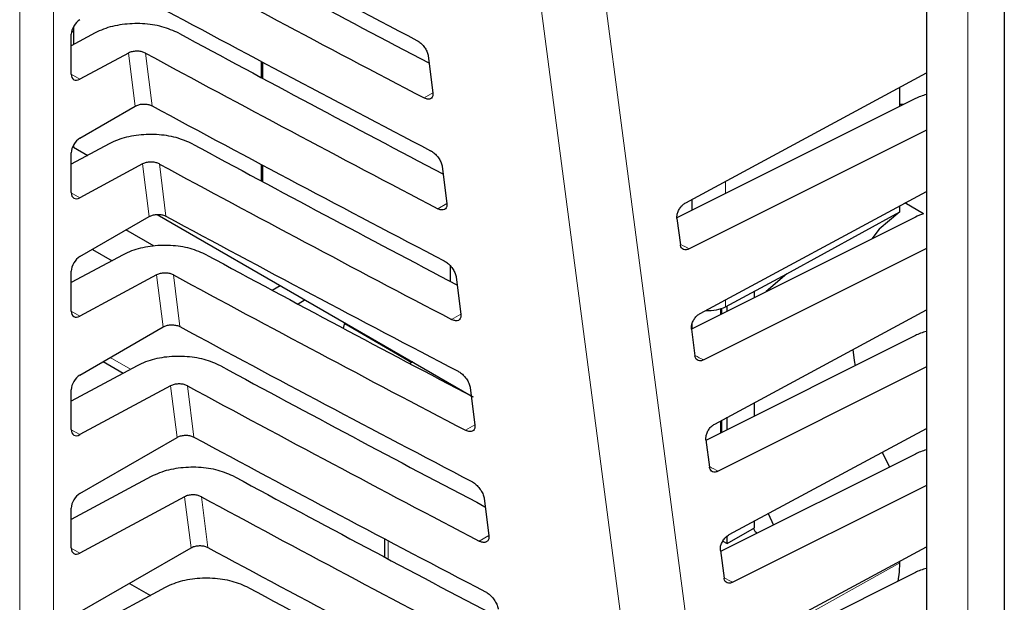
# Paper-space layout 'Blatt2' of a CAD drawing. Header units: millimetres. Extents: x 5 to 418, y 2 to 292.
# Tile 39 of 115: x 120.23 to 127.02, y 176.29 to 180.3. Entities that reach past the tile are written whole.
import ezdxf

# ---------------------------------------------------------------- set-up
doc = ezdxf.new("R2010")
doc.units = ezdxf.units.MM

psp = doc.layouts.new('Blatt2')

# ---------------------------------------------------------------- linework, layer by layer
at = {"color": 7, "linetype": 'Continuous', "lineweight": 18}
for p, q in [((120.2308, 174.1765), (120.2308, 185.5629)), ((120.4645, 185.5617), (120.4645, 174.1753)), ((126.7663, 183.5651), (126.7663, 155.9652)), ((121.0278, 179.706), (120.9816, 180.072)), ((121.0971, 180.0717), (121.1431, 179.7079)), ((120.5865, 179.9252), (120.6454, 179.8912)), ((123.0791, 179.7967), (123.0182, 179.7628)), ((121.124, 178.945), (121.0782, 179.3074)), ((121.1937, 179.3071), (121.2392, 178.9469)), ((125.0969, 179.1885), (125.0969, 179.1028)), ((120.5865, 179.1086), (120.6454, 179.0746)), ((123.1756, 179.0339), (123.1132, 178.9991)), ((121.2201, 178.184), (121.1748, 178.5428)), ((121.2903, 178.5425), (121.3354, 178.1859)), ((125.0608, 178.2681), (125.0608, 178.308)), ((125.0969, 178.3719), (125.0969, 178.3227)), ((120.5865, 178.2921), (120.6454, 178.2581)), ((123.272, 178.2711), (123.2081, 178.2355)), ((120.8548, 177.9731), (120.9948, 177.8923)), ((121.3163, 177.4229), (121.2714, 177.7782)), ((121.3869, 177.7779), (121.4315, 177.4248)), ((123.3685, 177.5083), (123.3031, 177.4718)), ((125.0608, 177.4516), (125.0608, 177.5359)), ((120.5865, 177.4756), (120.6454, 177.4416)), ((121.4124, 176.6619), (121.368, 177.0136)), ((121.4835, 177.0133), (121.5277, 176.6638)), ((123.465, 176.7455), (123.398, 176.7082)), ((122.7698, 176.711), (122.7698, 176.5846)), ((120.5865, 176.659), (120.6454, 176.625)), ((125.1689, 175.9281), (126.2981, 176.5577))]:
    psp.add_line(p, q, dxfattribs=at)
at = {"color": 7, "linetype": 'Continuous', "lineweight": 25}
for p, q in [((126.4813, 183.9274), (126.4813, 156.3274)), ((127.0183, 182.692), (127.0183, 141.9138)), ((120.75, 180.2103), (120.5865, 180.1223)), ((120.5898, 180.225), (120.6017, 180.2182)), ((120.6017, 180.2547), (120.6017, 180.1305)), ((120.5865, 179.9264), (120.5865, 180.2009)), ((120.9816, 180.072), (120.6454, 179.8912)), ((121.898, 179.9019), (121.898, 180.013)), ((121.9038, 180.0099), (121.9038, 179.8988)), ((123.0469, 180.0522), (123.079, 179.798)), ((124.8222, 179.0404), (126.4813, 179.9345)), ((126.2981, 179.7041), (126.2981, 179.8358)), ((126.4051, 179.7577), (124.7617, 178.9349)), ((120.6454, 179.4852), (121.0278, 179.706)), ((126.4813, 179.5414), (124.846, 178.7227)), ((120.8466, 179.4457), (120.5865, 179.3058)), ((120.6017, 179.4381), (120.6017, 179.4235)), ((120.6017, 179.4235), (120.6999, 179.3668)), ((120.5865, 179.1098), (120.5865, 179.3844)), ((121.0782, 179.3074), (120.6454, 179.0746)), ((121.898, 179.1891), (121.898, 179.3032)), ((121.9038, 179.3001), (121.9038, 179.186)), ((123.1433, 179.2895), (123.1755, 179.0352)), ((124.8662, 178.9873), (124.8662, 179.0641)), ((124.9221, 178.2777), (126.4813, 179.118)), ((126.2981, 178.9777), (126.2981, 179.0193)), ((126.4623, 178.9641), (126.3335, 179.0384)), ((120.6454, 178.6687), (121.124, 178.945)), ((121.1789, 178.9591), (123.3432, 177.7096)), ((124.7616, 178.9318), (124.7853, 178.7502)), ((126.4051, 178.9411), (124.862, 178.1686)), ((125.5187, 178.5495), (126.2981, 178.9777)), ((121.1575, 178.7402), (120.9633, 178.8523)), ((120.7318, 178.7186), (120.8674, 178.6403)), ((126.4813, 178.7249), (124.9463, 177.9564)), ((120.9432, 178.6811), (120.5865, 178.4893)), ((123.2002, 178.4978), (123.2002, 178.604)), ((120.5865, 178.2933), (120.5865, 178.5678)), ((121.1748, 178.5428), (120.6454, 178.2581)), ((123.2398, 178.5267), (123.272, 178.2725)), ((125.0969, 178.3227), (125.5187, 178.5495)), ((121.9713, 178.437), (122.0253, 178.4704)), ((125.2964, 178.3861), (125.2964, 178.4299)), ((122.1976, 178.371), (122.1497, 178.3414)), ((125.0701, 178.2728), (125.0701, 178.3111)), ((125.1078, 178.2917), (125.1078, 178.3286)), ((125.0219, 177.5149), (126.4813, 178.3015)), ((120.6454, 177.8522), (121.2201, 178.184)), ((122.4638, 178.1738), (122.4723, 178.2124)), ((122.4711, 178.2068), (122.9343, 177.9393)), ((124.8662, 178.1707), (124.8662, 178.2058)), ((124.8614, 178.1691), (124.8856, 177.9839)), ((126.4051, 178.1246), (124.9618, 177.402)), ((121.0398, 177.9165), (120.5865, 177.6727)), ((120.806, 177.9449), (120.9442, 177.8651)), ((122.9398, 177.9425), (122.9206, 177.9314)), ((126.4813, 177.9083), (125.0466, 177.1901)), ((121.2714, 177.7782), (120.6454, 177.4416)), ((123.3363, 177.764), (123.3684, 177.5097)), ((120.5865, 177.4768), (120.5865, 177.7513)), ((125.2964, 177.5695), (125.2964, 177.6629)), ((125.1078, 177.4751), (125.1078, 177.5612)), ((125.0701, 177.4563), (125.0701, 177.5409)), ((125.1217, 176.7522), (126.4813, 177.4849)), ((120.6454, 177.0356), (121.3163, 177.4229)), ((124.9612, 177.4063), (124.9859, 177.2176)), ((126.4051, 177.308), (125.0621, 176.6357)), ((126.1771, 177.321), (126.2263, 177.2185)), ((121.1364, 177.1519), (120.5865, 176.8562)), ((126.4813, 177.0918), (125.1469, 176.4238)), ((121.368, 177.0136), (120.6454, 176.625)), ((123.4328, 177.0012), (123.4649, 176.7469)), ((120.5865, 176.6602), (120.5865, 176.9348)), ((125.3907, 176.8972), (125.4272, 176.8185)), ((125.2964, 176.7998), (125.2964, 176.8463)), ((125.1078, 176.6909), (125.2964, 176.7998)), ((125.3033, 176.7686), (125.29, 176.7961)), ((125.3146, 176.7621), (125.3033, 176.7686)), ((122.7454, 176.7239), (122.7454, 176.5976)), ((125.0783, 176.708), (125.1078, 176.6909)), ((125.1078, 176.6909), (125.1078, 176.742)), ((120.6454, 176.2191), (121.4124, 176.6619)), ((125.0611, 176.6436), (125.0862, 176.4512)), ((125.2216, 175.9895), (126.4813, 176.6684)), ((126.2981, 176.5577), (126.2981, 176.5697)), ((126.4051, 176.4915), (125.1624, 175.8694)), ((120.9869, 176.4162), (121.1315, 176.3327)), ((121.233, 176.3873), (120.5865, 176.0396))]:
    psp.add_line(p, q, dxfattribs=at)
at = {"color": 7, "linetype": 'Continuous', "lineweight": 18, "flags": 128}
for points in [[(124.0259, 182.2767), (124.616, 177.7667), (125.2057, 173.2598)], [(124.763, 173.2243), (124.6969, 173.7294), (124.4324, 175.75), (123.5829, 182.2413)]]:
    psp.add_lwpolyline(points, dxfattribs=at)
at = {"color": 7, "linetype": 'Continuous', "lineweight": 25, "flags": 128}
for points in [[(126.3225, 179.7163), (126.3132, 179.718), (126.2981, 179.7173)], [(126.2981, 178.9777), (126.155, 178.857), (126.1056, 178.7912)], [(125.5187, 178.5495), (125.3756, 178.4271), (125.3736, 178.4247)], [(125.9731, 178.0276), (125.9833, 177.9524), (125.9892, 177.9164)], [(126.287, 176.4324), (126.2953, 176.4926), (126.2981, 176.5577)]]:
    psp.add_lwpolyline(points, dxfattribs=at)
at = {"color": 7, "linetype": 'Continuous', "lineweight": 25}
for centre, major_axis, ratio, start_param, end_param in [((234.7959, 253.8224), (166.5946, 2.5635), 0.587275, 3.951027, 3.967493), ((234.2476, 248.3499), (165.4144, -2.4573), 0.567125, 3.968666, 3.983632), ((234.2471, 248.3496), (165.7506, -2.4623), 0.567125, 3.968664, 3.985207), ((234.7957, 253.0057), (166.4608, 2.5615), 0.587275, 3.951067, 3.967532), ((120.6464, 180.2343), (0.0428, 0.0715), 0.587369, 0.811807, 2.36515), ((234.2478, 247.5335), (165.2806, -2.4553), 0.567125, 3.968707, 3.983686), ((234.2473, 247.5332), (165.6168, -2.4603), 0.567125, 3.968705, 3.985247), ((120.6464, 179.9598), (0.0428, 0.0715), 0.587369, 2.36515, 3.918493), ((126.6281, 179.6149), (0.3333, -0.005), 0.567125, 2.035405, 2.312261), ((234.7955, 252.189), (166.327, 2.5594), 0.587275, 3.951108, 3.967572), ((120.6464, 179.4178), (0.0428, 0.0715), 0.587369, 0.811807, 2.36515), ((234.2481, 246.7171), (165.1468, -2.4533), 0.567125, 3.968748, 3.983739), ((234.2475, 246.7168), (165.4831, -2.4583), 0.567125, 3.968746, 3.985287), ((120.6464, 179.1433), (0.0428, 0.0715), 0.587369, 2.36515, 3.918493), ((234.7953, 251.3723), (166.1932, 2.5573), 0.587275, 3.951149, 3.967612), ((126.6281, 178.7984), (0.3333, -0.005), 0.567125, 2.09995, 2.312261), ((120.6464, 178.6013), (0.0428, 0.0715), 0.587369, 0.811807, 2.36515), ((234.2483, 245.9007), (165.013, -2.4513), 0.567125, 3.968789, 3.983923), ((234.2477, 245.9004), (165.3493, -2.4563), 0.567125, 3.968787, 3.985327), ((124.9812, 178.3919), (0.1667, -0.0025), 0.567125, 4.595546, 5.48876), ((120.6464, 178.3267), (0.0428, 0.0715), 0.587369, 2.36515, 3.918493), ((234.7951, 250.5557), (166.0594, 2.5553), 0.587275, 3.951189, 3.967652), ((126.6281, 177.9818), (0.3333, -0.005), 0.567125, 2.035405, 2.312261), ((234.2485, 245.0842), (164.8792, -2.4493), 0.567125, 3.96883, 3.983847), ((120.6464, 177.7847), (0.0428, 0.0715), 0.587369, 0.811807, 2.36515), ((234.248, 245.0839), (165.2155, -2.4543), 0.567125, 3.968828, 3.985368), ((120.6464, 177.5102), (0.0428, 0.0715), 0.587369, 2.36515, 3.918493), ((234.7948, 249.739), (165.9256, 2.5532), 0.587275, 3.95123, 3.967692), ((126.6281, 177.1653), (0.3333, -0.005), 0.567125, 2.035405, 2.312261), ((234.2487, 244.2678), (164.7454, -2.4473), 0.567125, 3.968872, 3.983901), ((120.6464, 176.9682), (0.0428, 0.0715), 0.587369, 0.811807, 2.36515), ((234.2482, 244.2675), (165.0817, -2.4523), 0.567125, 3.96887, 3.985408), ((120.6464, 176.6936), (0.0428, 0.0715), 0.587369, 2.36515, 3.918493), ((234.7946, 248.9223), (165.7918, 2.5512), 0.587275, 3.951271, 3.967733), ((126.6281, 176.3487), (0.3333, -0.005), 0.567125, 2.035405, 2.312261), ((234.2489, 243.4514), (164.6116, -2.4454), 0.567125, 3.968913, 3.983955)]:
    psp.add_ellipse(centre, major_axis=major_axis, ratio=ratio, start_param=start_param, end_param=end_param, dxfattribs=at)
at = {"color": 7, "linetype": 'Continuous', "lineweight": 18}
for centre, major_axis, start_param, end_param in [((234.2475, 247.5946), (164.8814, -2.4494), 3.99484, 3.995336), ((234.2477, 246.7782), (164.7476, -2.4474), 3.994931, 3.995428), ((234.2479, 245.9617), (164.6138, -2.4454), 3.995023, 3.99552), ((234.2481, 245.1453), (164.48, -2.4434), 3.995114, 3.995612)]:
    psp.add_ellipse(centre, major_axis=major_axis, ratio=0.567125, start_param=start_param, end_param=end_param, dxfattribs=at)
at = {"color": 7, "linetype": 'Continuous', "lineweight": 25}
for points, knots in [([(121.3277, 180.2088), (121.2906, 180.2253), (121.2164, 180.2583), (121.077, 180.2782), (120.936, 180.2725), (120.8241, 180.246), (120.7693, 180.2196), (120.75, 180.2103)], [0, 0, 0, 0, 0.218795, 0.437546, 0.657533, 0.879937, 1, 1, 1, 1]), ([(122.969, 180.159), (122.9722, 180.1572), (122.9831, 180.1511), (123.0019, 180.1356), (123.0225, 180.1114), (123.0382, 180.0845), (123.0451, 180.0643), (123.0466, 180.0542), (123.0469, 180.0522)], [0, 0, 0, 0, 0.088008, 0.300233, 0.513775, 0.729433, 0.94667, 1, 1, 1, 1]), ([(121.0971, 180.0717), (121.0897, 180.075), (121.0749, 180.0816), (121.047, 180.0855), (121.0188, 180.0844), (120.9964, 180.0791), (120.9854, 180.0738), (120.9816, 180.072)], [0, 0, 0, 0, 0.218795, 0.437546, 0.657532, 0.879936, 1, 1, 1, 1]), ([(123.079, 179.798), (123.0793, 179.7946), (123.0803, 179.7834), (123.0765, 179.7676), (123.0645, 179.7556), (123.0462, 179.7527), (123.0296, 179.7571), (123.0201, 179.7619), (123.0182, 179.7628)], [0, 0, 0, 0, 0.0923202, 0.3091766, 0.5246593, 0.7380145, 0.9498505, 1, 1, 1, 1]), ([(121.0278, 179.706), (121.0353, 179.7096), (121.0502, 179.7167), (121.0785, 179.7211), (121.1069, 179.7202), (121.1289, 179.7148), (121.1396, 179.7096), (121.1431, 179.7079)], [0, 0, 0, 0, 0.223636, 0.447295, 0.670269, 0.891817, 1, 1, 1, 1]), ([(121.4243, 179.4442), (121.3872, 179.4607), (121.313, 179.4937), (121.1736, 179.5136), (121.0326, 179.5079), (120.9207, 179.4814), (120.8659, 179.455), (120.8466, 179.4457)], [0, 0, 0, 0, 0.218801, 0.437558, 0.657551, 0.879961, 1, 1, 1, 1]), ([(123.0635, 179.399), (123.0669, 179.397), (123.0782, 179.3907), (123.0976, 179.3746), (123.1187, 179.3498), (123.1347, 179.3221), (123.1415, 179.3016), (123.1431, 179.2914), (123.1433, 179.2895)], [0, 0, 0, 0, 0.091132, 0.303381, 0.516954, 0.732645, 0.9499, 1, 1, 1, 1]), ([(121.1937, 179.3071), (121.1863, 179.3104), (121.1715, 179.317), (121.1436, 179.3209), (121.1154, 179.3198), (121.093, 179.3145), (121.082, 179.3092), (121.0782, 179.3074)], [0, 0, 0, 0, 0.218801, 0.437558, 0.657551, 0.87996, 1, 1, 1, 1]), ([(123.1755, 179.0352), (123.1758, 179.0317), (123.1768, 179.0201), (123.1728, 179.0039), (123.1603, 178.9917), (123.1416, 178.9888), (123.1246, 178.9934), (123.1149, 178.9982), (123.1132, 178.9991)], [0, 0, 0, 0, 0.0953804, 0.3122153, 0.5276676, 0.7409947, 0.9528176, 1, 1, 1, 1]), ([(124.7616, 178.9318), (124.7613, 178.9393), (124.7608, 178.9543), (124.7689, 178.9802), (124.7825, 179.0048), (124.801, 179.0267), (124.8151, 179.0358), (124.8222, 179.0404)], [0, 0, 0, 0, 0.198376, 0.39674, 0.595477, 0.795287, 1, 1, 1, 1]), ([(121.124, 178.945), (121.1314, 178.9486), (121.1464, 178.9557), (121.1746, 178.9601), (121.2031, 178.9591), (121.2251, 178.9538), (121.2357, 178.9486), (121.2392, 178.9469)], [0, 0, 0, 0, 0.223642, 0.447307, 0.670287, 0.89184, 1, 1, 1, 1]), ([(121.5209, 178.6796), (121.4838, 178.6961), (121.4096, 178.7291), (121.2702, 178.749), (121.1292, 178.7433), (121.0173, 178.7168), (120.9625, 178.6904), (120.9432, 178.6811)], [0, 0, 0, 0, 0.218807, 0.43757, 0.65757, 0.879985, 1, 1, 1, 1]), ([(124.846, 178.7227), (124.839, 178.72), (124.8249, 178.7145), (124.8064, 178.717), (124.7925, 178.7275), (124.7868, 178.7405), (124.7855, 178.7489), (124.7853, 178.7502)], [0, 0, 0, 0, 0.2392719, 0.4785682, 0.717156, 0.9543017, 1, 1, 1, 1]), ([(123.158, 178.6389), (123.1616, 178.6369), (123.1733, 178.6302), (123.1932, 178.6136), (123.2148, 178.5881), (123.2311, 178.5597), (123.238, 178.5389), (123.2395, 178.5286), (123.2398, 178.5267)], [0, 0, 0, 0, 0.0941035, 0.3063745, 0.5199798, 0.7357013, 0.9529725, 1, 1, 1, 1]), ([(121.2903, 178.5425), (121.2829, 178.5458), (121.2681, 178.5524), (121.2402, 178.5563), (121.212, 178.5552), (121.1896, 178.5499), (121.1786, 178.5446), (121.1748, 178.5428)], [0, 0, 0, 0, 0.218807, 0.43757, 0.657569, 0.879984, 1, 1, 1, 1]), ([(123.272, 178.2725), (123.2723, 178.2687), (123.2733, 178.2567), (123.269, 178.2401), (123.2562, 178.2278), (123.2369, 178.2249), (123.2196, 178.2297), (123.2098, 178.2346), (123.2081, 178.2355)], [0, 0, 0, 0, 0.098292, 0.315106, 0.53053, 0.74383, 0.955641, 1, 1, 1, 1]), ([(124.8614, 178.1691), (124.8611, 178.1766), (124.8606, 178.1916), (124.8687, 178.2175), (124.8824, 178.2421), (124.9008, 178.2639), (124.9149, 178.2731), (124.9221, 178.2777)], [0, 0, 0, 0, 0.1983731, 0.396735, 0.5954695, 0.7952788, 1, 1, 1, 1]), ([(121.2201, 178.184), (121.2276, 178.1875), (121.2425, 178.1946), (121.2708, 178.1991), (121.2992, 178.1981), (121.3212, 178.1928), (121.3319, 178.1876), (121.3354, 178.1859)], [0, 0, 0, 0, 0.223648, 0.447319, 0.670304, 0.891864, 1, 1, 1, 1]), ([(121.6174, 177.915), (121.5804, 177.9315), (121.5062, 177.9645), (121.3668, 177.9844), (121.2258, 177.9787), (121.1139, 177.9522), (121.0591, 177.9258), (121.0398, 177.9165)], [0, 0, 0, 0, 0.2188132, 0.4375821, 0.6575876, 0.8800098, 1, 1, 1, 1]), ([(124.9463, 177.9564), (124.9393, 177.9536), (124.9252, 177.9481), (124.9067, 177.9507), (124.8928, 177.9612), (124.8871, 177.9742), (124.8858, 177.9825), (124.8856, 177.9839)], [0, 0, 0, 0, 0.239275, 0.478574, 0.717164, 0.954309, 1, 1, 1, 1]), ([(123.2525, 177.8788), (123.2563, 177.8767), (123.2684, 177.8698), (123.2889, 177.8526), (123.3109, 177.8264), (123.3276, 177.7974), (123.3345, 177.7762), (123.336, 177.7657), (123.3363, 177.764)], [0, 0, 0, 0, 0.096934, 0.309226, 0.522862, 0.738613, 0.9559, 1, 1, 1, 1]), ([(121.3869, 177.7779), (121.3795, 177.7812), (121.3647, 177.7878), (121.3368, 177.7917), (121.3086, 177.7906), (121.2862, 177.7853), (121.2752, 177.78), (121.2714, 177.7782)], [0, 0, 0, 0, 0.218813, 0.437581, 0.657587, 0.880009, 1, 1, 1, 1]), ([(123.3684, 177.5097), (123.3688, 177.5058), (123.3698, 177.4934), (123.3653, 177.4764), (123.3521, 177.4639), (123.3323, 177.4611), (123.3146, 177.466), (123.3047, 177.471), (123.3031, 177.4718)], [0, 0, 0, 0, 0.101065, 0.31786, 0.533256, 0.746531, 0.958331, 1, 1, 1, 1]), ([(124.9612, 177.4063), (124.961, 177.4138), (124.9605, 177.4289), (124.9685, 177.4547), (124.9822, 177.4793), (125.0007, 177.5012), (125.0148, 177.5103), (125.0219, 177.5149)], [0, 0, 0, 0, 0.1983704, 0.3967295, 0.5954618, 0.7952707, 1, 1, 1, 1]), ([(121.3163, 177.4229), (121.3237, 177.4265), (121.3387, 177.4336), (121.3669, 177.438), (121.3954, 177.4371), (121.4174, 177.4317), (121.428, 177.4265), (121.4315, 177.4248)], [0, 0, 0, 0, 0.2236538, 0.447331, 0.6703222, 0.8918878, 1, 1, 1, 1]), ([(121.714, 177.1504), (121.6769, 177.1669), (121.6028, 177.1999), (121.4633, 177.2198), (121.3223, 177.2141), (121.2105, 177.1876), (121.1557, 177.1612), (121.1364, 177.1519)], [0, 0, 0, 0, 0.2188192, 0.4375941, 0.6576057, 0.8800342, 1, 1, 1, 1]), ([(125.0466, 177.1901), (125.0396, 177.1873), (125.0255, 177.1818), (125.007, 177.1844), (124.9931, 177.1948), (124.9874, 177.2079), (124.9861, 177.2162), (124.9859, 177.2176)], [0, 0, 0, 0, 0.239278, 0.47858, 0.717172, 0.954316, 1, 1, 1, 1]), ([(123.347, 177.1187), (123.351, 177.1165), (123.3635, 177.1094), (123.3846, 177.0916), (123.4071, 177.0648), (123.424, 177.035), (123.431, 177.0135), (123.4325, 177.0029), (123.4328, 177.0012)], [0, 0, 0, 0, 0.099632, 0.311946, 0.52561, 0.741389, 0.958692, 1, 1, 1, 1]), ([(121.4835, 177.0133), (121.4761, 177.0166), (121.4613, 177.0232), (121.4334, 177.0271), (121.4052, 177.026), (121.3828, 177.0207), (121.3718, 177.0154), (121.368, 177.0136)], [0, 0, 0, 0, 0.2188189, 0.4375935, 0.6576048, 0.880033, 1, 1, 1, 1]), ([(123.4649, 176.7469), (123.4652, 176.7428), (123.4663, 176.73), (123.4616, 176.7127), (123.448, 176.6999), (123.4276, 176.6972), (123.4096, 176.7024), (123.3996, 176.7074), (123.398, 176.7082)], [0, 0, 0, 0, 0.1037105, 0.3204859, 0.5358558, 0.7491071, 0.9608965, 1, 1, 1, 1]), ([(125.0611, 176.6436), (125.0608, 176.6511), (125.0603, 176.6661), (125.0684, 176.692), (125.082, 176.7166), (125.1005, 176.7384), (125.1146, 176.7476), (125.1217, 176.7522)], [0, 0, 0, 0, 0.198368, 0.396724, 0.595454, 0.795263, 1, 1, 1, 1]), ([(121.4124, 176.6619), (121.4199, 176.6655), (121.4348, 176.6726), (121.4631, 176.677), (121.4915, 176.676), (121.5135, 176.6707), (121.5242, 176.6655), (121.5277, 176.6638)], [0, 0, 0, 0, 0.22366, 0.447343, 0.67034, 0.891912, 1, 1, 1, 1]), ([(121.8106, 176.3859), (121.7735, 176.4023), (121.6993, 176.4353), (121.5599, 176.4552), (121.4189, 176.4495), (121.3071, 176.423), (121.2523, 176.3966), (121.233, 176.3873)], [0, 0, 0, 0, 0.218825, 0.437606, 0.657624, 0.880059, 1, 1, 1, 1]), ([(125.1469, 176.4238), (125.1399, 176.421), (125.1258, 176.4155), (125.1073, 176.418), (125.0934, 176.4285), (125.0877, 176.4416), (125.0864, 176.4499), (125.0862, 176.4512)], [0, 0, 0, 0, 0.239281, 0.478586, 0.717179, 0.954323, 1, 1, 1, 1]), ([(123.4415, 176.3587), (123.4457, 176.3563), (123.4586, 176.3489), (123.4803, 176.3306), (123.5032, 176.3031), (123.5204, 176.2726), (123.5275, 176.2508), (123.529, 176.2401), (123.5292, 176.2384)], [0, 0, 0, 0, 0.102208, 0.314542, 0.528235, 0.744041, 0.961357, 1, 1, 1, 1])]:
    psp.add_open_spline(points, degree=3, knots=knots, dxfattribs=at)

doc.saveas('drawing.dxf')
